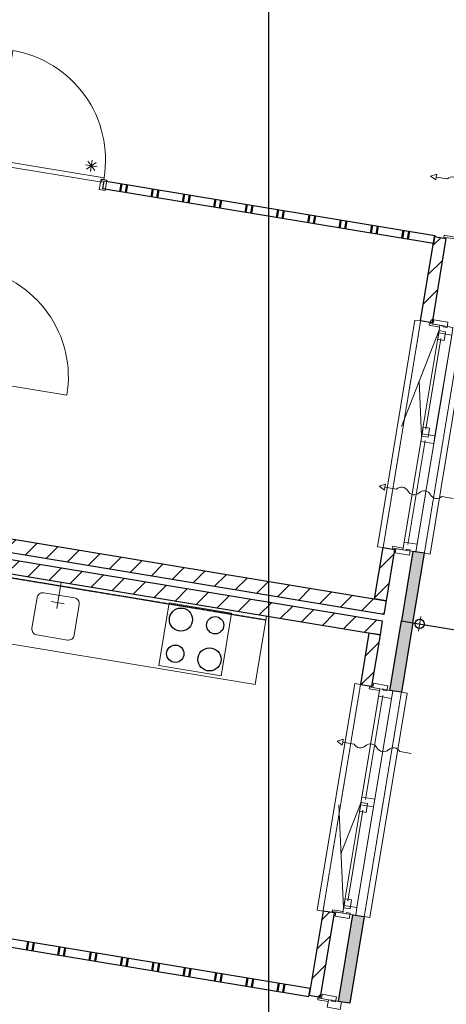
# Model space of a CAD drawing. Extents: x -1000932 to 2054797, y 285738 to 764020.
# Tile 48 of 256: x -301992 to -298299, y 541630 to 550157. Entities that reach past the tile are written whole.
import ezdxf

# ---------------------------------------------------------------- set-up
doc = ezdxf.new("R2010")
doc.units = 0
doc.header["$MEASUREMENT"] = 0
doc.linetypes.add('DASHED', pattern=[0.75, 0.5, -0.25])
doc.layers.add('04H', color=6, linetype='CONTINUOUS', plot=False)
doc.layers.add('31.', color=7, linetype='CONTINUOUS')
doc.layers.add('HATCH_REACTORS', color=7, linetype='CONTINUOUS')
pattern_1 = [(45, (-31791.21, 918770.12), (106.06602, -106.066015), [])]

msp = doc.modelspace()

# ---------------------------------------------------------------- hatches: boundary and pattern name
at = {"layer": '31.', "linetype": 'Continuous'}
h = msp.add_hatch(dxfattribs=at)
h.set_pattern_fill('ARKEY_P_050A40_12', style=0, pattern_type=0)
h.set_pattern_definition(pattern_1)
h.paths.add_polyline_path([(-298400.213, 548278.311), (-298301.557, 548261.998), (-298422.307, 547531.904), (-298520.963, 547548.217)], flags=0)
h = msp.add_hatch(dxfattribs=at)
h.set_pattern_fill('ARKEY_P_050A40_12', style=0, pattern_type=0)
h.set_pattern_definition(pattern_1)
h.paths.add_polyline_path([(-298400.213, 548278.311), (-298301.557, 548261.998), (-298422.276, 547531.904), (-298520.932, 547548.217)], flags=0)
h = msp.add_hatch(dxfattribs=at)
h.set_pattern_fill('ARKEY_P_050A40_12', style=0, pattern_type=0)
h.set_pattern_definition(pattern_1)
h.paths.add_polyline_path([(-309643.244, 546792.717), (-309623.682, 546911.092), (-298820.401, 545124.592), (-298839.963, 545006.217)], flags=0)
h = msp.add_hatch(dxfattribs=at)
h.set_pattern_fill('ARKEY_P_050A40_12', style=0, pattern_type=0)
h.set_pattern_definition(pattern_1)
h.paths.add_polyline_path([(-309643.244, 546792.717), (-309623.682, 546911.092), (-298820.401, 545124.592), (-298839.963, 545006.217)], flags=0)
h = msp.add_hatch(dxfattribs=at)
h.set_pattern_fill('ARKEY_P_050A40_12', style=0, pattern_type=0)
h.set_pattern_definition(pattern_1)
h.paths.add_polyline_path([(-309653.026, 546733.529), (-309672.619, 546615.123), (-298869.338, 544828.623), (-298849.744, 544946.998)], flags=0)
h = msp.add_hatch(dxfattribs=at)
h.set_pattern_fill('ARKEY_P_050A40_12', style=0, pattern_type=0)
h.set_pattern_definition(pattern_1)
h.paths.add_polyline_path([(-309653.026, 546733.529), (-309672.619, 546615.123), (-298869.338, 544828.623), (-298849.744, 544946.998)], flags=0)
h = msp.add_hatch(dxfattribs=at)
h.set_pattern_fill('ARKEY_P_050A40_12', style=0, pattern_type=0)
h.set_pattern_definition(pattern_1)
h.paths.add_polyline_path([(-298845.619, 545584.873), (-298746.963, 545568.561), (-298820.401, 545124.592), (-298919.057, 545140.904)], flags=0)
h = msp.add_hatch(dxfattribs=at)
h.set_pattern_fill('ARKEY_P_050A40_12', style=0, pattern_type=0)
h.set_pattern_definition(pattern_1)
h.paths.add_polyline_path([(-298845.619, 545584.873), (-298746.963, 545568.561), (-298820.369, 545124.592), (-298919.026, 545140.904)], flags=0)
for points in [[(-298686.994, 544950.498), (-298588.338, 544934.186), (-298488.807, 545536.029), (-298587.463, 545552.342)], [(-298686.994, 544950.498), (-298588.338, 544934.186), (-298488.838, 545536.029), (-298587.494, 545552.342)], [(-298686.994, 544950.498), (-298588.338, 544934.186), (-298687.838, 544332.373), (-298786.526, 544348.686)], [(-298686.994, 544950.498), (-298588.338, 544934.186), (-298687.869, 544332.373), (-298786.526, 544348.686)], [(-299107.932, 542405.061), (-299009.276, 542388.748), (-299133.276, 541638.936), (-299231.932, 541655.248)], [(-299107.932, 542405.061), (-299009.244, 542388.748), (-299133.244, 541638.936), (-299231.901, 541655.248)]]:
    msp.add_hatch(color=7, dxfattribs=at).paths.add_polyline_path(points, flags=0)
h = msp.add_hatch(dxfattribs=at)
h.set_pattern_fill('ARKEY_P_050A40_12', style=0, pattern_type=0)
h.set_pattern_definition(pattern_1)
h.paths.add_polyline_path([(-299041.401, 544400.967), (-298942.744, 544384.654), (-298869.307, 544828.623), (-298967.994, 544844.936)], flags=0)
h = msp.add_hatch(dxfattribs=at)
h.set_pattern_fill('ARKEY_P_050A40_12', style=0, pattern_type=0)
h.set_pattern_definition(pattern_1)
h.paths.add_polyline_path([(-299041.401, 544400.967), (-298942.744, 544384.654), (-298869.338, 544828.623), (-298967.994, 544844.936)], flags=0)
h = msp.add_hatch(dxfattribs=at)
h.set_pattern_fill('ARKEY_P_050A40_12', style=0, pattern_type=0)
h.set_pattern_definition(pattern_1)
h.paths.add_polyline_path([(-299486.807, 541707.529), (-299388.151, 541691.217), (-299267.401, 542421.311), (-299366.057, 542437.623)], flags=0)
h = msp.add_hatch(dxfattribs=at)
h.set_pattern_fill('ARKEY_P_050A40_12', style=0, pattern_type=0)
h.set_pattern_definition(pattern_1)
h.paths.add_polyline_path([(-299486.807, 541707.529), (-299388.151, 541691.217), (-299267.432, 542421.311), (-299366.088, 542437.623)], flags=0)

# ---------------------------------------------------------------- linework, layer by layer
at = {"layer": '04H', "linetype": 'Continuous'}
msp.add_lwpolyline([(-299835.6, 649191.091), (-151335.6, 649191.091), (-151335.6, 439191.091), (-299835.6, 439191.091)], close=True, dxfattribs=at)
at = {"layer": '31.', "color": 7, "linetype": 'Continuous', "lineweight": 50}
for p, q in [((-301123.151, 548667.779), (-301111.744, 548736.842)), ((-301123.151, 548667.779), (-301111.744, 548736.842)), ((-301073.838, 548659.623), (-301062.401, 548728.686)), ((-301073.838, 548659.623), (-301062.401, 548728.686)), ((-300851.838, 548622.904), (-300840.432, 548691.967)), ((-300851.838, 548622.904), (-300840.432, 548691.967)), ((-300802.526, 548614.748), (-300791.088, 548683.811)), ((-300802.526, 548614.748), (-300791.088, 548683.811)), ((-300580.526, 548578.061), (-300569.119, 548647.123)), ((-300580.526, 548578.061), (-300569.119, 548647.123)), ((-300531.213, 548569.904), (-300519.776, 548638.967)), ((-300531.213, 548569.904), (-300519.776, 548638.967)), ((-300309.213, 548533.186), (-300297.807, 548602.248)), ((-300309.213, 548533.186), (-300297.807, 548602.248)), ((-300259.869, 548525.029), (-300248.463, 548594.092)), ((-300259.869, 548525.029), (-300248.463, 548594.092)), ((-300037.901, 548488.311), (-300026.463, 548557.373)), ((-300037.901, 548488.311), (-300026.463, 548557.373)), ((-299988.557, 548480.154), (-299977.151, 548549.217)), ((-299988.557, 548480.154), (-299977.151, 548549.217)), ((-299766.588, 548443.436), (-299755.151, 548512.498)), ((-299766.588, 548443.436), (-299755.151, 548512.498)), ((-299717.244, 548435.279), (-299705.838, 548504.342)), ((-299717.244, 548435.279), (-299705.838, 548504.342)), ((-299495.276, 548398.592), (-299483.838, 548467.654)), ((-299495.276, 548398.592), (-299483.838, 548467.654)), ((-299445.932, 548390.436), (-299434.526, 548459.498)), ((-299445.932, 548390.436), (-299434.526, 548459.498)), ((-299223.963, 548353.717), (-299212.526, 548422.779)), ((-299223.963, 548353.717), (-299212.526, 548422.779)), ((-299174.619, 548345.561), (-299163.213, 548414.623)), ((-299174.619, 548345.561), (-299163.213, 548414.623)), ((-298952.651, 548308.842), (-298941.213, 548377.904)), ((-298952.651, 548308.842), (-298941.213, 548377.904)), ((-298903.307, 548300.686), (-298891.901, 548369.748)), ((-298903.307, 548300.686), (-298891.901, 548369.748)), ((-298681.307, 548263.998), (-298669.901, 548333.061)), ((-298681.307, 548263.998), (-298669.901, 548333.061)), ((-298631.994, 548255.842), (-298620.557, 548324.904)), ((-298631.994, 548255.842), (-298620.557, 548324.904)), ((-301930.276, 542101.498), (-301918.838, 542170.561)), ((-301880.932, 542093.311), (-301869.526, 542162.373)), ((-301658.963, 542056.623), (-301647.526, 542125.686)), ((-301609.619, 542048.467), (-301598.213, 542117.529)), ((-301387.651, 542011.748), (-301376.213, 542080.811)), ((-301338.307, 542003.592), (-301326.901, 542072.654)), ((-301116.338, 541966.873), (-301104.901, 542035.936)), ((-301066.994, 541958.717), (-301055.588, 542027.779)), ((-300845.026, 541922.029), (-300833.588, 541991.092)), ((-300795.682, 541913.873), (-300784.276, 541982.936)), ((-300573.682, 541877.154), (-300562.276, 541946.217)), ((-300524.369, 541868.998), (-300512.932, 541938.061)), ((-300302.369, 541832.279), (-300290.963, 541901.342)), ((-300253.057, 541824.123), (-300241.619, 541893.186)), ((-300031.057, 541787.404), (-300019.651, 541856.467)), ((-299981.744, 541779.248), (-299970.307, 541848.311)), ((-299759.744, 541742.561), (-299748.338, 541811.623)), ((-299710.432, 541734.404), (-299698.994, 541803.467))]:
    msp.add_line(p, q, dxfattribs=at)
at = {"layer": '31.', "color": 7, "linetype": 'Continuous', "lineweight": 13, "ltscale": 10}
for points in [[(-301261.588, 548786.967, 0.41421358), (-302051.276, 549889.561), (-302207.744, 548943.404)], [(-301261.588, 548786.967, 0.41421358), (-302051.276, 549889.561), (-302207.744, 548943.404)], [(-297793.869, 548696.498), (-297892.526, 548712.811, -0.49999999), (-297991.213, 548729.123, 0.49999999), (-298089.869, 548745.436, -0.49999999), (-298188.526, 548761.748, 0.49999999), (-298287.182, 548778.061), (-298385.838, 548794.373), (-298389.932, 548769.717), (-298435.182, 548802.529), (-298381.744, 548819.061), (-298385.838, 548794.373)], [(-297793.869, 548696.467), (-297892.526, 548712.811, -0.49999999), (-297991.182, 548729.123, 0.49999999), (-298089.838, 548745.436, -0.49999999), (-298188.494, 548761.748, 0.49999999), (-298287.151, 548778.061), (-298385.807, 548794.373), (-298389.901, 548769.717), (-298435.151, 548802.529), (-298381.744, 548819.029), (-298385.807, 548794.373)], [(-302372.744, 548006.779, -0.41421358), (-301583.057, 546904.186), (-302529.213, 547060.654)], [(-302372.744, 548006.779, -0.41421358), (-301583.057, 546904.186), (-302529.213, 547060.654)], [(-298238.026, 546010.717), (-298336.682, 546027.029, -0.49999999), (-298435.338, 546043.342, 0.49999999), (-298533.994, 546059.654, -0.49999999), (-298632.651, 546075.967, 0.49999999), (-298731.307, 546092.279), (-298829.963, 546108.592), (-298834.057, 546083.936), (-298879.307, 546116.779), (-298825.901, 546133.279), (-298829.963, 546108.592)], [(-298237.994, 546010.717), (-298336.651, 546027.029, -0.49999999), (-298435.307, 546043.342, 0.49999999), (-298533.994, 546059.654, -0.49999999), (-298632.651, 546075.967, 0.49999999), (-298731.307, 546092.279), (-298829.963, 546108.592), (-298834.026, 546083.936), (-298879.276, 546116.748), (-298825.869, 546133.279), (-298829.963, 546108.592)], [(-298603.244, 543802.217), (-298701.901, 543818.529, 0.49999999), (-298800.557, 543834.842, -0.49999999), (-298899.213, 543851.154, 0.49999999), (-298997.869, 543867.467, -0.49999999), (-299096.526, 543883.779), (-299195.182, 543900.092), (-299191.119, 543924.748), (-299244.526, 543908.248), (-299199.276, 543875.436), (-299195.182, 543900.092)], [(-298603.213, 543802.186), (-298701.869, 543818.498, 0.49999999), (-298800.526, 543834.842, -0.49999999), (-298899.182, 543851.154, 0.49999999), (-298997.869, 543867.467, -0.49999999), (-299096.526, 543883.779), (-299195.182, 543900.092), (-299191.088, 543924.748), (-299244.494, 543908.248), (-299199.244, 543875.404), (-299195.182, 543900.092)]]:
    msp.add_lwpolyline(points, format="xyb", dxfattribs=at)
at = {"layer": '31.', "color": 7, "linetype": 'Continuous', "lineweight": 18, "ltscale": 10}
for points in [[(-301281.682, 548749.748), (-302199.463, 548901.498), (-302195.369, 548926.186), (-302210.182, 548928.623), (-302207.744, 548943.404), (-301261.213, 548786.904), (-301262.807, 548771.967), (-301277.588, 548774.404), (-301281.682, 548749.748)], [(-301281.682, 548749.748), (-302199.463, 548901.498), (-302195.369, 548926.186), (-302210.182, 548928.623), (-302207.744, 548943.404), (-301261.213, 548786.904), (-301262.807, 548771.967), (-301277.588, 548774.404), (-301281.682, 548749.748)], [(-301271.151, 548692.248), (-301259.744, 548761.311)], [(-301271.151, 548692.248), (-301259.744, 548761.311)], [(-298410.026, 548219.123), (-301271.151, 548692.248)], [(-298410.026, 548219.123), (-301271.151, 548692.248)], [(-301259.744, 548761.311), (-298398.588, 548288.186)], [(-301259.744, 548761.311), (-298398.588, 548288.186)], [(-298398.588, 548288.186), (-298410.026, 548219.123)], [(-298398.588, 548288.186), (-298410.026, 548219.123)], [(-298317.213, 548289.904), (-298319.682, 548275.123)], [(-298319.682, 548275.123), (-298229.901, 548260.279)], [(-298317.213, 548289.904), (-298319.651, 548275.123)], [(-298319.651, 548275.123), (-298229.869, 548260.279)], [(-298227.432, 548275.061), (-298317.213, 548289.904)], [(-298227.432, 548275.061), (-298317.213, 548289.904)], [(-298520.963, 547548.217), (-298570.276, 547556.373), (-298894.963, 545593.029), (-298845.619, 545584.873)], [(-298520.932, 547548.217), (-298570.276, 547556.373), (-298894.932, 545593.029), (-298845.619, 545584.873)], [(-298446.119, 547510.498), (-298443.651, 547525.311)], [(-298356.338, 547495.654), (-298446.119, 547510.498)], [(-298446.088, 547510.498), (-298443.651, 547525.311)], [(-298356.307, 547495.654), (-298446.088, 547510.498)], [(-298443.651, 547525.311), (-298353.869, 547510.467)], [(-298443.651, 547525.311), (-298353.869, 547510.467)], [(-298353.869, 547510.467), (-298356.338, 547495.654)], [(-298353.869, 547510.467), (-298356.307, 547495.654)], [(-298512.869, 546549.029), (-298361.057, 547467.061)], [(-298512.869, 546548.998), (-298361.057, 547467.029)], [(-298488.838, 545536.029), (-298439.494, 545527.873), (-298118.088, 547471.467), (-298167.401, 547479.623)], [(-298488.807, 545536.029), (-298439.463, 545527.842), (-298118.057, 547471.467), (-298167.401, 547479.623)], [(-298396.651, 546553.092), (-298252.338, 547425.748)], [(-298396.619, 546553.092), (-298252.338, 547425.748)], [(-298475.869, 546610.311), (-298345.744, 547397.123)], [(-298475.869, 546610.311), (-298345.776, 547397.123)], [(-298667.119, 545616.186), (-298517.276, 546522.373)], [(-298667.119, 545616.186), (-298517.276, 546522.373)], [(-298631.619, 545613.342), (-298482.713, 546513.623)], [(-298631.619, 545613.342), (-298482.744, 546513.623)], [(-298551.901, 545614.342), (-298407.588, 546486.998)], [(-298551.869, 545614.342), (-298407.557, 546486.998)], [(-298762.619, 545596.498), (-298765.057, 545581.686)], [(-298762.619, 545596.498), (-298765.057, 545581.686)], [(-298765.057, 545581.686), (-298675.276, 545566.842)], [(-298765.057, 545581.686), (-298675.276, 545566.842)], [(-298672.838, 545581.654), (-298762.619, 545596.498)], [(-298672.838, 545581.654), (-298762.619, 545596.498)], [(-298675.276, 545566.842), (-298672.838, 545581.654)], [(-298675.276, 545566.842), (-298672.838, 545581.654)], [(-302815.744, 545481.248), (-302913.619, 544889.279), (-299953.838, 544399.811), (-299855.932, 544991.779)], [(-301631.807, 545285.467), (-301669.338, 545058.529)], [(-301720.369, 545117.654), (-301606.932, 545098.904)], [(-300788.369, 544563.154), (-300698.619, 545105.811), (-300156.963, 545016.217), (-300246.713, 544473.592), (-300788.369, 544563.154)], [(-298464.994, 544913.779), (-298593.276, 544934.998)], [(-298464.994, 544913.779), (-298593.276, 544934.998)], [(-298465.026, 544913.811), (-298593.276, 544934.998)], [(-298465.026, 544913.811), (-298593.276, 544934.998)], [(-298518.526, 544988.529), (-298539.744, 544860.279)], [(-298539.744, 544860.279), (-298518.526, 544988.529)], [(-298518.557, 544988.529), (-298539.744, 544860.279)], [(-298539.744, 544860.279), (-298518.557, 544988.529)], [(-299366.057, 542437.623), (-299415.401, 542445.779), (-299090.713, 544409.123), (-299041.401, 544400.967)], [(-299366.088, 542437.623), (-299415.401, 542445.779), (-299090.744, 544409.123), (-299041.401, 544400.967)], [(-298687.869, 544332.373), (-298638.526, 544324.217), (-298959.932, 542380.592), (-299009.276, 542388.748)], [(-298687.838, 544332.373), (-298638.526, 544324.217), (-298959.932, 542380.592), (-299009.244, 542388.748)], [(-298966.557, 544363.248), (-298964.119, 544378.061)], [(-298966.557, 544363.248), (-298964.088, 544378.029)], [(-298876.776, 544348.404), (-298966.557, 544363.248)], [(-298876.776, 544348.404), (-298966.557, 544363.248)], [(-298964.119, 544378.061), (-298874.338, 544363.186)], [(-298964.088, 544378.029), (-298874.307, 544363.186)], [(-298874.307, 544363.186), (-298876.776, 544348.404)], [(-298874.338, 544363.186), (-298876.776, 544348.404)], [(-298882.463, 544313.873), (-299032.338, 543407.686)], [(-298882.494, 544313.873), (-299032.338, 543407.686)], [(-298847.963, 544305.123), (-298996.838, 543404.842)], [(-298847.932, 544305.123), (-298996.807, 543404.842)], [(-298772.776, 544278.498), (-298917.088, 543405.842)], [(-298772.807, 544278.498), (-298917.088, 543405.842)], [(-299036.744, 543381.029), (-299188.557, 542462.998)], [(-299036.744, 543381.029), (-299188.557, 542462.998)], [(-299021.432, 543311.092), (-299151.557, 542524.279)], [(-299021.463, 543311.092), (-299151.557, 542524.279)], [(-298928.026, 543339.748), (-299072.338, 542467.092)], [(-298928.026, 543339.748), (-299072.338, 542467.092)], [(-299283.088, 542449.248), (-299285.526, 542434.436)], [(-299285.526, 542434.436), (-299195.744, 542419.592)], [(-299283.057, 542449.248), (-299285.494, 542434.436)], [(-299285.494, 542434.436), (-299195.713, 542419.592)], [(-299193.307, 542434.404), (-299283.088, 542449.248)], [(-299193.276, 542434.404), (-299283.057, 542449.248)], [(-299195.744, 542419.592), (-299193.307, 542434.404)], [(-299195.713, 542419.592), (-299193.276, 542434.404)], [(-299477.026, 541766.748), (-302338.182, 542239.873)], [(-302349.588, 542170.811), (-299488.432, 541697.686)], [(-299488.432, 541697.686), (-299477.026, 541766.748)], [(-299411.963, 541669.811), (-299409.494, 541684.623)], [(-299411.963, 541669.811), (-299409.526, 541684.623)], [(-299322.182, 541654.967), (-299411.963, 541669.811)], [(-299322.182, 541654.967), (-299411.963, 541669.811)], [(-299409.526, 541684.623), (-299319.744, 541669.779)], [(-299409.494, 541684.623), (-299319.713, 541669.779)], [(-299319.713, 541669.779), (-299322.182, 541654.967)], [(-299319.744, 541669.779), (-299322.182, 541654.967)]]:
    msp.add_lwpolyline(points, dxfattribs=at)
at = {"layer": '31.', "color": 7, "linetype": 'Continuous', "lineweight": 13, "ltscale": 10}
for points in [[(-301363.619, 548940.654), (-301379.932, 548841.998)], [(-301363.619, 548940.654), (-301379.932, 548841.998)], [(-301421.119, 548899.498), (-301322.463, 548883.186)], [(-301421.119, 548899.498), (-301322.463, 548883.186)], [(-301412.432, 548862.217), (-301331.119, 548920.436)], [(-301412.432, 548862.217), (-301331.119, 548920.436)], [(-301400.901, 548931.998), (-301342.651, 548850.686)], [(-301400.901, 548931.998), (-301342.651, 548850.686)], [(-298361.057, 547467.061), (-298686.432, 546633.467)], [(-298361.057, 547467.029), (-298686.401, 546633.467)], [(-298512.869, 546548.998), (-298534.807, 547029.279)], [(-298512.869, 546549.029), (-298534.807, 547029.279)], [(-299188.557, 542462.998), (-299228.244, 543356.967)], [(-299188.557, 542462.998), (-299228.244, 543356.967)], [(-299036.744, 543381.029), (-299212.119, 542933.404)], [(-299036.744, 543381.029), (-299212.119, 542933.404)]]:
    msp.add_lwpolyline(points, dxfattribs=at)
at = {"layer": '31.', "color": 7, "linetype": 'Continuous', "lineweight": 18, "ltscale": 10}
for points in [[(-301263.057, 548771.998), (-301287.713, 548776.061), (-301302.401, 548687.279), (-301253.057, 548679.123), (-301238.369, 548767.904)], [(-301263.057, 548771.998), (-301287.713, 548776.061), (-301302.401, 548687.279), (-301253.057, 548679.123), (-301238.369, 548767.904)], [(-298414.057, 547520.404), (-298353.869, 547510.467), (-298353.869, 547510.467), (-298334.151, 547507.186), (-298334.151, 547507.186), (-298323.276, 547505.404), (-298324.744, 547496.529), (-298292.182, 547491.123), (-298284.682, 547536.529), (-298284.682, 547536.529), (-298408.026, 547556.904)], [(-298414.057, 547520.404), (-298353.869, 547510.467), (-298353.869, 547510.467), (-298334.151, 547507.186), (-298334.151, 547507.186), (-298323.307, 547505.404), (-298324.776, 547496.529), (-298292.213, 547491.123), (-298284.713, 547536.529), (-298284.713, 547536.529), (-298408.026, 547556.904)], [(-298252.338, 547425.748), (-298241.401, 547491.842), (-298353.869, 547510.467), (-298364.807, 547444.342)], [(-298252.338, 547425.748), (-298241.401, 547491.873), (-298353.869, 547510.467), (-298364.807, 547444.342)], [(-298305.276, 547455.123), (-298360.526, 547464.248), (-298373.213, 547387.467), (-298317.963, 547378.311)], [(-298305.244, 547455.123), (-298360.494, 547464.248), (-298373.182, 547387.467), (-298317.932, 547378.311)], [(-298407.588, 546486.998), (-298396.651, 546553.092), (-298509.119, 546571.717), (-298520.057, 546505.592)], [(-298407.557, 546486.998), (-298396.619, 546553.092), (-298509.119, 546571.717), (-298520.026, 546505.592)], [(-298456.213, 546542.342), (-298511.463, 546551.498), (-298498.744, 546628.279), (-298443.494, 546619.154)], [(-298456.182, 546542.342), (-298511.432, 546551.498), (-298498.744, 546628.279), (-298443.494, 546619.154)], [(-298551.869, 545614.342), (-298562.807, 545548.248), (-298675.276, 545566.842), (-298664.338, 545632.967)], [(-298551.901, 545614.342), (-298562.807, 545548.248), (-298675.276, 545566.842), (-298664.369, 545632.967)], [(-298735.463, 545576.811), (-298675.276, 545566.842), (-298675.276, 545566.842), (-298655.557, 545563.592), (-298655.557, 545563.592), (-298644.713, 545561.811), (-298643.244, 545570.686), (-298610.682, 545565.279), (-298618.182, 545519.904), (-298618.182, 545519.904), (-298741.526, 545540.311)], [(-298735.463, 545576.811), (-298675.276, 545566.842), (-298675.276, 545566.842), (-298655.557, 545563.592), (-298655.557, 545563.592), (-298644.682, 545561.779), (-298643.213, 545570.686), (-298610.651, 545565.279), (-298618.182, 545519.904), (-298618.182, 545519.904), (-298741.494, 545540.311)], [(-298934.526, 544373.154), (-298874.338, 544363.186), (-298874.338, 544363.186), (-298854.588, 544359.936), (-298854.588, 544359.936), (-298843.744, 544358.154), (-298845.213, 544349.248), (-298812.651, 544343.873), (-298805.151, 544389.248), (-298805.151, 544389.248), (-298928.494, 544409.654)], [(-298934.494, 544373.154), (-298874.307, 544363.186), (-298874.307, 544363.186), (-298854.588, 544359.936), (-298854.588, 544359.936), (-298843.744, 544358.154), (-298845.213, 544349.248), (-298812.651, 544343.873), (-298805.151, 544389.248), (-298805.151, 544389.248), (-298928.463, 544409.654)], [(-298772.807, 544278.498), (-298761.869, 544344.592), (-298874.338, 544363.186), (-298885.276, 544297.092)], [(-298772.776, 544278.498), (-298761.838, 544344.592), (-298874.307, 544363.186), (-298885.244, 544297.092)], [(-298917.088, 543405.842), (-298928.026, 543339.748), (-299040.494, 543358.342), (-299029.557, 543424.436)], [(-298917.088, 543405.842), (-298928.026, 543339.748), (-299040.494, 543358.342), (-299029.588, 543424.436)], [(-298980.963, 543369.092), (-299036.213, 543378.248), (-299048.901, 543301.436), (-298993.651, 543292.311)], [(-298980.932, 543369.092), (-299036.182, 543378.248), (-299048.869, 543301.436), (-298993.619, 543292.311)], [(-299131.901, 542456.342), (-299187.151, 542465.467), (-299174.432, 542542.279), (-299119.182, 542533.123)], [(-299131.869, 542456.342), (-299187.119, 542465.467), (-299174.432, 542542.279), (-299119.182, 542533.123)], [(-299072.338, 542467.092), (-299083.276, 542400.998), (-299195.744, 542419.592), (-299184.807, 542485.686)], [(-299072.338, 542467.092), (-299083.244, 542400.998), (-299195.713, 542419.592), (-299184.807, 542485.686)], [(-299255.932, 542429.561), (-299195.744, 542419.592), (-299195.744, 542419.592), (-299176.026, 542416.342), (-299176.026, 542416.342), (-299165.151, 542414.529), (-299163.682, 542423.404), (-299131.119, 542418.029), (-299138.651, 542372.654), (-299138.651, 542372.654), (-299261.963, 542393.029)], [(-299255.901, 542429.529), (-299195.713, 542419.592), (-299195.713, 542419.592), (-299175.994, 542416.342), (-299175.994, 542416.342), (-299165.151, 542414.529), (-299163.682, 542423.404), (-299131.119, 542418.029), (-299138.619, 542372.654), (-299138.619, 542372.654), (-299261.932, 542393.029)], [(-299379.932, 541679.717), (-299319.744, 541669.779), (-299319.744, 541669.779), (-299299.994, 541666.529), (-299299.994, 541666.529), (-299289.151, 541664.717), (-299290.619, 541655.842), (-299258.057, 541650.467), (-299250.557, 541695.842), (-299250.557, 541695.842), (-299373.869, 541716.248)], [(-299379.901, 541679.717), (-299319.713, 541669.779), (-299319.713, 541669.779), (-299299.994, 541666.498), (-299299.994, 541666.498), (-299289.151, 541664.717), (-299290.619, 541655.842), (-299258.057, 541650.467), (-299250.557, 541695.842), (-299250.557, 541695.842), (-299373.869, 541716.217)], [(-299218.182, 541585.092), (-299207.276, 541651.186), (-299319.744, 541669.779), (-299330.682, 541603.686)], [(-299218.182, 541585.061), (-299207.244, 541651.186), (-299319.713, 541669.779), (-299330.651, 541603.686)]]:
    msp.add_lwpolyline(points, close=True, dxfattribs=at)
at = {"layer": '31.', "color": 7, "linetype": 'Continuous', "lineweight": 25, "ltscale": 10}
for points in [[(-298520.963, 547548.217), (-298400.213, 548278.311)], [(-298520.932, 547548.217), (-298400.213, 548278.311)], [(-298301.557, 548261.998), (-298422.307, 547531.904)], [(-298301.557, 548261.998), (-298422.276, 547531.904)], [(-298400.213, 548278.311), (-298301.557, 548261.998)], [(-298400.213, 548278.311), (-298301.557, 548261.998)], [(-298422.307, 547531.904), (-298520.963, 547548.217)], [(-298422.276, 547531.904), (-298520.932, 547548.217)], [(-309623.682, 546911.092), (-298820.401, 545124.592)], [(-309623.682, 546911.092), (-298820.401, 545124.592)], [(-298849.744, 544946.998), (-309653.026, 546733.529)], [(-298849.744, 544946.998), (-309653.026, 546733.529)], [(-298839.963, 545006.217), (-309643.244, 546792.717)], [(-298839.963, 545006.217), (-309643.244, 546792.717)], [(-309672.619, 546615.123), (-298869.338, 544828.623)], [(-309672.619, 546615.123), (-298869.338, 544828.623)], [(-298919.057, 545140.904), (-298845.619, 545584.873)], [(-298919.026, 545140.904), (-298845.619, 545584.873)], [(-298845.619, 545584.873), (-298746.963, 545568.561)], [(-298845.619, 545584.873), (-298746.963, 545568.561)], [(-298746.963, 545568.561), (-298820.401, 545124.592)], [(-298746.963, 545568.561), (-298820.369, 545124.592)], [(-298587.463, 545552.342), (-298686.994, 544950.498)], [(-298587.494, 545552.342), (-298686.994, 544950.498)], [(-298588.338, 544934.186), (-298488.807, 545536.029)], [(-298588.338, 544934.186), (-298488.838, 545536.029)], [(-298488.838, 545536.029), (-298587.494, 545552.342)], [(-298488.807, 545536.029), (-298587.463, 545552.342)], [(-298820.401, 545124.592), (-298919.057, 545140.904)], [(-298820.369, 545124.592), (-298919.026, 545140.904)], [(-298820.401, 545124.592), (-298839.963, 545006.217)], [(-298820.401, 545124.592), (-298839.963, 545006.217)], [(-298869.338, 544828.623), (-298849.744, 544946.998)], [(-298869.338, 544828.623), (-298849.744, 544946.998)], [(-298786.526, 544348.686), (-298686.994, 544950.498)], [(-298786.526, 544348.686), (-298686.994, 544950.498)], [(-298588.338, 544934.186), (-298687.869, 544332.373)], [(-298588.338, 544934.186), (-298687.838, 544332.373)], [(-298686.994, 544950.498), (-298588.338, 544934.186)], [(-298686.994, 544950.498), (-298588.338, 544934.186)], [(-298686.994, 544950.498), (-298588.338, 544934.186)], [(-298686.994, 544950.498), (-298588.338, 544934.186)], [(-298588.338, 544934.217), (-295211.182, 544375.717)], [(-298967.994, 544844.936), (-299041.401, 544400.967)], [(-298967.994, 544844.936), (-299041.401, 544400.967)], [(-298869.307, 544828.623), (-298967.994, 544844.936)], [(-298869.338, 544828.623), (-298967.994, 544844.936)], [(-298942.744, 544384.654), (-298869.307, 544828.623)], [(-298942.744, 544384.654), (-298869.338, 544828.623)], [(-299041.401, 544400.967), (-298942.744, 544384.654)], [(-299041.401, 544400.967), (-298942.744, 544384.654)], [(-298687.838, 544332.373), (-298786.526, 544348.686)], [(-298687.869, 544332.373), (-298786.526, 544348.686)], [(-299366.057, 542437.623), (-299486.807, 541707.529)], [(-299366.088, 542437.623), (-299486.807, 541707.529)], [(-299388.151, 541691.217), (-299267.401, 542421.311)], [(-299388.151, 541691.217), (-299267.432, 542421.311)], [(-299267.432, 542421.311), (-299366.088, 542437.623)], [(-299267.401, 542421.311), (-299366.057, 542437.623)], [(-299231.932, 541655.248), (-299107.932, 542405.061)], [(-299231.901, 541655.248), (-299107.932, 542405.061)], [(-299009.276, 542388.748), (-299133.276, 541638.936)], [(-299009.244, 542388.748), (-299133.244, 541638.936)], [(-299107.932, 542405.061), (-299009.244, 542388.748)], [(-299107.932, 542405.061), (-299009.276, 542388.748)], [(-299486.807, 541707.529), (-299388.151, 541691.217)], [(-299486.807, 541707.529), (-299388.151, 541691.217)], [(-299133.276, 541638.936), (-299231.932, 541655.248)], [(-299133.244, 541638.936), (-299231.901, 541655.248)]]:
    msp.add_lwpolyline(points, dxfattribs=at)
at = {"layer": '31.', "color": 7, "linetype": 'DASHED', "lineweight": 18, "ltscale": 10}
for points in [[(-298845.619, 545584.873), (-298520.932, 547548.217)], [(-298845.619, 545584.873), (-298520.963, 547548.217)], [(-298167.401, 547479.623), (-298488.838, 545536.029)], [(-298167.401, 547479.623), (-298488.807, 545536.029)], [(-299041.401, 544400.967), (-299366.088, 542437.623)], [(-299041.401, 544400.967), (-299366.057, 542437.623)], [(-299009.276, 542388.748), (-298687.869, 544332.373)], [(-299009.244, 542388.748), (-298687.838, 544332.373)]]:
    msp.add_lwpolyline(points, dxfattribs=at)
at = {"layer": '31.', "color": 7, "linetype": 'DASHED', "lineweight": 25, "ltscale": 10}
msp.add_lwpolyline([(-299861.651, 544957.248), (-302229.494, 545348.811)], dxfattribs=at)
at = {"layer": '31.', "color": 7, "linetype": 'Continuous', "lineweight": 18, "ltscale": 10}
msp.add_lwpolyline([(-301783.776, 545194.029), (-301517.401, 545149.967, -0.41421361), (-301476.213, 545092.498), (-301520.276, 544826.092, -0.41421361), (-301577.744, 544784.936), (-301844.119, 544828.967, -0.41421361), (-301885.307, 544886.467), (-301841.244, 545152.842, -0.41421361), (-301783.776, 545194.029)], format="xyb", dxfattribs=at)
at = {"layer": '31.', "color": 7, "linetype": 'Continuous'}
for centre, radius in [((-300595.682, 544962.092), 99.996), ((-300299.713, 544913.123), 74.971), ((-298529.151, 544924.404), 40.005), ((-298529.151, 544924.404), 40.005), ((-298529.119, 544924.404), 40.005), ((-298529.119, 544924.404), 40), ((-300644.651, 544666.092), 75.002), ((-300348.651, 544617.154), 99.996)]:
    msp.add_circle(centre, radius, dxfattribs=at)
at = {"layer": 'HATCH_REACTORS', "ltscale": 10}
for points in [[(-298398.588, 548288.186), (-298410.026, 548219.123), (-301271.151, 548692.248), (-301259.744, 548761.311)], [(-298398.588, 548288.186), (-298410.026, 548219.123), (-301271.151, 548692.248), (-301259.744, 548761.311)], [(-298400.213, 548278.311), (-298301.557, 548261.998), (-298422.307, 547531.904), (-298520.963, 547548.217)], [(-298400.213, 548278.311), (-298301.557, 548261.998), (-298422.276, 547531.904), (-298520.932, 547548.217)], [(-309643.244, 546792.717), (-309623.682, 546911.092), (-298820.401, 545124.592), (-298839.963, 545006.217)], [(-309643.244, 546792.717), (-309623.682, 546911.092), (-298820.401, 545124.592), (-298839.963, 545006.217)], [(-309653.026, 546733.529), (-309672.619, 546615.123), (-298869.338, 544828.623), (-298849.744, 544946.998)], [(-309653.026, 546733.529), (-309672.619, 546615.123), (-298869.338, 544828.623), (-298849.744, 544946.998)], [(-298845.619, 545584.873), (-298746.963, 545568.561), (-298820.401, 545124.592), (-298919.057, 545140.904)], [(-298845.619, 545584.873), (-298746.963, 545568.561), (-298820.369, 545124.592), (-298919.026, 545140.904)], [(-298686.994, 544950.498), (-298588.338, 544934.186), (-298488.807, 545536.029), (-298587.463, 545552.342)], [(-298686.994, 544950.498), (-298588.338, 544934.186), (-298488.838, 545536.029), (-298587.494, 545552.342)], [(-298686.994, 544950.498), (-298588.338, 544934.186), (-298687.838, 544332.373), (-298786.526, 544348.686)], [(-298686.994, 544950.498), (-298588.338, 544934.186), (-298687.869, 544332.373), (-298786.526, 544348.686)], [(-299041.401, 544400.967), (-298942.744, 544384.654), (-298869.307, 544828.623), (-298967.994, 544844.936)], [(-299041.401, 544400.967), (-298942.744, 544384.654), (-298869.338, 544828.623), (-298967.994, 544844.936)], [(-299486.807, 541707.529), (-299388.151, 541691.217), (-299267.401, 542421.311), (-299366.057, 542437.623)], [(-299486.807, 541707.529), (-299388.151, 541691.217), (-299267.432, 542421.311), (-299366.088, 542437.623)], [(-299107.932, 542405.061), (-299009.276, 542388.748), (-299133.276, 541638.936), (-299231.932, 541655.248)], [(-299107.932, 542405.061), (-299009.244, 542388.748), (-299133.244, 541638.936), (-299231.901, 541655.248)], [(-299488.432, 541697.686), (-299477.026, 541766.748), (-302338.182, 542239.873), (-302349.588, 542170.811)]]:
    msp.add_lwpolyline(points, close=True, dxfattribs=at)

doc.saveas('drawing.dxf')
